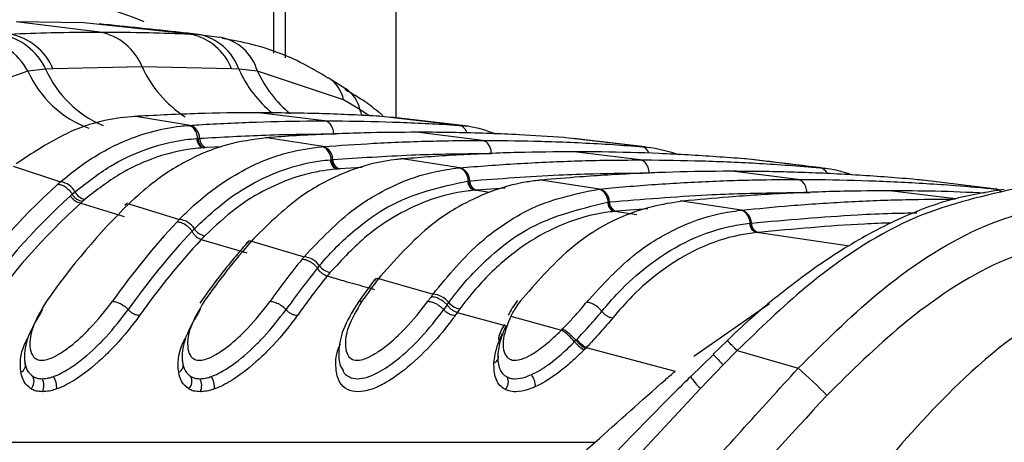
# Model space of a CAD drawing. Header units: millimetres. Extents: x 10 to 10348, y 8 to 8288.
# Tile 42 of 129: x 3662 to 3687, y 2828 to 2838. Entities that reach past the tile are written whole.
import ezdxf

# ---------------------------------------------------------------- set-up
doc = ezdxf.new("R2010")
doc.units = ezdxf.units.MM
doc.layers.add('COMPONENT_GEOMETRY', color=7, linetype='Continuous')
doc.styles.add('SLDTEXTSTYLE0', font='TXT', dxfattribs={"width": 0.75})
doc.dimstyles.new('SLDDIMSTYLE1', dxfattribs={"dimtxt": 75, "dimasz": 3.302, "dimexe": 0, "dimexo": 0.0625, "dimgap": 18.75, "dimtad": 0, "dimtih": 1, "dimtoh": 1, "dimdec": 0, "dimrnd": 1e-09, "dimzin": 12, "dimdsep": 46, "dimtxsty": 'SLDTEXTSTYLE0', "dimsah": 1, "dimcen": 0.09, "dimadec": 0, "dimazin": 3, "dimtfac": 1, "dimtdec": 0, "dimtofl": 0, "dimtmove": 0, "dimatfit": 3, "dimfxl": 1, "dimfrac": 2, "dimtolj": 1, "dimtzin": 12, "dimarcsym": 0})

# ---------------------------------------------------------------- blocks, each defined once
blk = doc.blocks.new('_D_6')
at = {"layer": 'COMPONENT_GEOMETRY', "color": 7}
for p, q in [((6592.367, 3169.161), (6314.849, 3169.161)), ((6318.024, 3169.161), (6318.024, 2018.737)), ((6318.024, 749.251), (6318.024, 1899.675)), ((3149.538, 749.251), (6321.199, 749.251))]:
    blk.add_line(p, q, dxfattribs=at)
for points in [[(6318.024, 3169.161), (6317.516, 3165.859), (6318.532, 3165.859)], [(6318.024, 749.251), (6318.532, 752.553), (6317.516, 752.553)]]:
    blk.add_solid(points, dxfattribs=at)
at = {"layer": 'COMPONENT_GEOMETRY', "color": 7, "insert": (6207.191, 1996.355), "char_height": 75, "attachment_point": 1, "style": 'SLDTEXTSTYLE0'}
blk.add_mtext('2420', dxfattribs=at)

msp = doc.modelspace()

# ---------------------------------------------------------------- linework, layer by layer
at = {"color": 8, "linetype": 'Continuous', "lineweight": 25}
for p, q in [((3668.713, 2837.327), (3668.713, 3086.431)), ((3671.721, 3086.431), (3671.721, 2835.733)), ((3670.894, 2835.79), (3670.838, 2835.941)), ((3671.065, 2835.783), (3670.838, 2835.941)), ((3670.193, 2835.336), (3670.233, 2835.336)), ((3667.424, 2835.018), (3667.052, 2834.999)), ((3670.889, 2834.507), (3670.338, 2834.475)), ((3674.042, 2833.889), (3673.662, 2833.947)), ((3674.422, 2833.998), (3673.715, 2833.952)), ((3681.86, 2833.893), (3681.935, 2833.891)), ((3677.662, 2833.343), (3677.114, 2833.425)), ((3677.935, 2833.486), (3677.161, 2833.43)), ((3682.911, 2832.571), (3680.62, 2832.905)), ((3679.067, 2829.854), (3680.937, 2831.156))]:
    msp.add_line(p, q, dxfattribs=at)
at = {"color": 7, "linetype": 'Continuous', "lineweight": 25}
for p, q in [((3669.006, 2837.21), (3669.006, 3086.431)), ((3664.427, 2837.848), (3662.362, 2838.104)), ((3664.03, 2838.077), (3662.362, 2838.104)), ((3666.648, 2837.8), (3664.03, 2838.077)), ((3666.648, 2837.8), (3666.862, 2837.787)), ((3666.862, 2837.787), (3667.372, 2837.72)), ((3662.649, 2836.886), (3660.629, 2836.178)), ((3663.089, 2836.931), (3662.649, 2836.886)), ((3663.27, 2836.942), (3663.089, 2836.931)), ((3665.469, 2836.989), (3663.27, 2836.942)), ((3667.67, 2836.942), (3665.469, 2836.989)), ((3667.854, 2836.931), (3667.67, 2836.942)), ((3668.31, 2836.886), (3667.854, 2836.931)), ((3670.436, 2836.178), (3668.31, 2836.886)), ((3670.479, 2836.444), (3670.054, 2836.719)), ((3670.838, 2835.941), (3670.436, 2836.178)), ((3669.968, 2835.657), (3668.34, 2835.859)), ((3671.399, 2835.794), (3671.33, 2835.855)), ((3665.31, 2835.768), (3665.278, 2835.769)), ((3665.357, 2835.771), (3665.31, 2835.768)), ((3666.648, 2835.548), (3665.31, 2835.768)), ((3666.605, 2835.545), (3666.648, 2835.548)), ((3671.369, 2835.768), (3671.322, 2835.771)), ((3673.287, 2835.548), (3671.369, 2835.768)), ((3673.503, 2835.528), (3671.603, 2835.746)), ((3673.287, 2835.548), (3673.33, 2835.545)), ((3673.857, 2835.176), (3672.229, 2835.377)), ((3666.813, 2835.223), (3666.841, 2835.225)), ((3666.842, 2835.225), (3666.884, 2835.228)), ((3668.544, 2835.243), (3668.51, 2835.244)), ((3668.583, 2835.246), (3668.544, 2835.243)), ((3669.931, 2835.024), (3668.544, 2835.243)), ((3675.913, 2835.243), (3675.874, 2835.246)), ((3677.783, 2835.024), (3675.913, 2835.243)), ((3677.859, 2835.016), (3676.1, 2835.224)), ((3667.01, 2834.997), (3666.981, 2834.995)), ((3667.052, 2834.999), (3667.01, 2834.997)), ((3669.894, 2835.021), (3669.931, 2835.024)), ((3677.746, 2834.695), (3676.118, 2834.896)), ((3677.783, 2835.024), (3677.819, 2835.021)), ((3670.108, 2834.699), (3670.132, 2834.701)), ((3670.133, 2834.701), (3670.169, 2834.704)), ((3671.883, 2834.719), (3671.847, 2834.72)), ((3671.917, 2834.722), (3671.883, 2834.719)), ((3673.305, 2834.5), (3671.883, 2834.719)), ((3680.352, 2834.719), (3680.319, 2834.722)), ((3682.187, 2834.5), (3680.352, 2834.719)), ((3662.286, 2834.541), (3663.457, 2834.154)), ((3670.302, 2834.472), (3670.278, 2834.47)), ((3670.338, 2834.475), (3670.302, 2834.472)), ((3673.273, 2834.497), (3673.305, 2834.5)), ((3681.635, 2834.214), (3680.007, 2834.415)), ((3682.187, 2834.5), (3682.219, 2834.497)), ((3673.492, 2834.175), (3673.513, 2834.177)), ((3673.513, 2834.177), (3673.544, 2834.18)), ((3675.299, 2834.196), (3675.262, 2834.197)), ((3675.329, 2834.199), (3675.299, 2834.196)), ((3676.748, 2833.978), (3675.299, 2834.196)), ((3684.714, 2834.196), (3684.685, 2834.199)), ((3686.522, 2833.978), (3684.714, 2834.196)), ((3663.701, 2833.809), (3663.745, 2833.849)), ((3663.745, 2833.849), (3663.81, 2833.906)), ((3673.684, 2833.949), (3673.662, 2833.947)), ((3673.715, 2833.952), (3673.684, 2833.949)), ((3676.72, 2833.975), (3676.748, 2833.978)), ((3685.524, 2833.732), (3683.896, 2833.934)), ((3686.522, 2833.978), (3686.55, 2833.975)), ((3663.997, 2833.672), (3663.954, 2833.633)), ((3663.954, 2833.633), (3665.026, 2833.302)), ((3664.06, 2833.727), (3663.997, 2833.672)), ((3665.105, 2833.63), (3665.043, 2833.571)), ((3665.204, 2833.676), (3665.142, 2833.616)), ((3665.142, 2833.616), (3666.388, 2833.23)), ((3676.943, 2833.653), (3676.961, 2833.655)), ((3676.961, 2833.655), (3676.989, 2833.658)), ((3678.763, 2833.676), (3678.737, 2833.674)), ((3678.776, 2833.675), (3678.737, 2833.675)), ((3678.802, 2833.678), (3678.776, 2833.675)), ((3680.247, 2833.457), (3678.776, 2833.675)), ((3677.133, 2833.427), (3677.114, 2833.425)), ((3677.161, 2833.43), (3677.133, 2833.427)), ((3680.222, 2833.455), (3680.247, 2833.457)), ((3680.447, 2833.133), (3680.464, 2833.135)), ((3680.464, 2833.135), (3680.489, 2833.138)), ((3666.7, 2832.937), (3666.755, 2832.995)), ((3680.637, 2832.907), (3680.62, 2832.905)), ((3680.661, 2832.909), (3680.637, 2832.907)), ((3667.015, 2832.825), (3666.925, 2832.732)), ((3666.925, 2832.731), (3668.05, 2832.401)), ((3668.108, 2832.707), (3668.055, 2832.647)), ((3668.213, 2832.752), (3668.161, 2832.693)), ((3668.161, 2832.693), (3669.46, 2832.307)), ((3669.791, 2832.028), (3669.839, 2832.085)), ((3670.107, 2831.925), (3670.03, 2831.831)), ((3671.189, 2831.727), (3670.777, 2831.163)), ((3671.24, 2831.779), (3671.194, 2831.72)), ((3671.345, 2831.831), (3671.299, 2831.772)), ((3671.299, 2831.772), (3672.641, 2831.387)), ((3672.988, 2831.121), (3673.029, 2831.178)), ((3673.305, 2831.027), (3673.238, 2830.934)), ((3673.238, 2830.934), (3674.447, 2830.602)), ((3674.611, 2830.942), (3674.559, 2830.846)), ((3674.559, 2830.846), (3675.805, 2830.499)), ((3675.805, 2830.499), (3675.836, 2830.53)), ((3676.13, 2830.213), (3676.164, 2830.248)), ((3676.164, 2830.248), (3676.182, 2830.267)), ((3679.89, 2830.235), (3679.546, 2829.905)), ((3676.399, 2830.048), (3676.363, 2830.011)), ((3676.419, 2830.069), (3676.399, 2830.048)), ((3676.419, 2830.069), (3678.608, 2829.485)), ((3680.14, 2829.993), (3679.794, 2829.644)), ((3680.14, 2829.993), (3681.645, 2829.559)), ((3679.554, 2829.896), (3678.994, 2829.354)), ((3679.794, 2829.644), (3679.231, 2829.063)), ((3679.231, 2829.063), (3677.02, 2826.682)), ((3657.012, 2827.732), (3676.634, 2827.732))]:
    msp.add_line(p, q, dxfattribs=at)
for centre, radius, start, end in [((3661.964, 2829.39), 9.411, 67.7949, 123.2291), ((3661.223, 2836.117), 1.62, 28.3543, 81.694), ((3661.713, 2836.294), 1.517, 24.8501, 79.8091), ((3661.927, 2836.366), 1.461, 23.1912, 78.895), ((3664.154, 2836.456), 1.419, 22.0782, 78.9182), ((3666.384, 2836.449), 1.377, 20.9823, 78.9694), ((3666.616, 2836.5), 1.31, 19.2275, 79.2093), ((3667.18, 2836.56), 1.176, 16.1176, 80.5776), ((3666.557, 2835.234), 0.327, 358.9397, 73.7514), ((3667.047, 2835.219), 0.234, 178.9491, 253.5986), ((3667.118, 2835.224), 0.234, 178.9393, 253.7485), ((3669.839, 2834.707), 0.33, 359.365, 73.7979), ((3670.344, 2834.696), 0.235, 179.3665, 253.6672), ((3670.404, 2834.701), 0.235, 179.3711, 253.7905), ((3673.213, 2834.182), 0.331, 359.7232, 73.8411), ((3674.727, 2821.539), 16.917, 132.0753, 145.1369), ((3663.396, 2833.691), 0.467, 27.3313, 82.4111), ((3673.729, 2834.174), 0.237, 179.7288, 253.7166), ((3673.781, 2834.179), 0.237, 179.7356, 253.8254), ((3664.106, 2834.055), 0.331, 206.7438, 262.0574), ((3676.656, 2833.658), 0.333, 0.0486, 73.8613), ((3674.946, 2821.45), 16.709, 132.2977, 145.1289), ((3675.083, 2821.401), 16.537, 132.2972, 145.129), ((3677.285, 2821.301), 17.295, 134.5951, 145.0495), ((3663.997, 2833.966), 0.335, 207.9043, 262.6503), ((3677.181, 2833.654), 0.238, 180.0344, 253.7671), ((3677.227, 2833.658), 0.238, 180.0403, 253.8718), ((3680.154, 2833.136), 0.335, 0.3187, 73.9006), ((3679.174, 2821.095), 17.628, 136.76, 144.9898), ((3666.327, 2832.731), 0.503, 31.6455, 83), ((3680.687, 2833.135), 0.239, 180.3143, 253.8039), ((3680.728, 2833.139), 0.239, 180.3082, 253.9084), ((3679.36, 2821.033), 17.378, 136.7602, 144.9903), ((3667.06, 2833.179), 0.356, 211.0859, 262.7066), ((3679.518, 2820.968), 17.233, 136.9509, 144.9848), ((3681.715, 2820.882), 17.979, 138.9322, 144.943), ((3668.151, 2832.558), 0.135, 85.8158, 136.5068), ((3683.607, 2820.684), 18.31, 140.8284, 144.9117), ((3669.4, 2831.771), 0.54, 35.6141, 83.5587), ((3683.77, 2820.639), 18.031, 140.8268, 144.9146), ((3670.152, 2832.305), 0.383, 215.0941, 263.2851), ((3683.933, 2820.572), 17.89, 140.9959, 144.9105), ((3686.129, 2820.494), 18.631, 142.7487, 144.8938), ((3671.287, 2831.642), 0.13, 84.7596, 139.2114), ((3688.019, 2820.305), 18.955, 144.4391, 144.884), ((3672.581, 2830.811), 0.58, 39.3532, 84.0696), ((3673.349, 2831.436), 0.411, 218.8484, 263.831), ((3688.697, 2819.897), 19.307, 144.453, 144.8837), ((3690.309, 2818.807), 20.94, 144.6117, 144.8724), ((3675.097, 2829.366), 1.336, 39.3497, 57.9841), ((3676.877, 2830.839), 0.975, 219.9706, 238.1813), ((3676.85, 2830.826), 0.871, 219.9485, 240.3662), ((3662.405, 2829.63), 0.186, 294.0372, 25.3182), ((3666.295, 2829.63), 0.186, 294.0375, 25.3158), ((3674.092, 2829.845), 0.162, 287.6394, 26.8309), ((3674.962, 2821.828), 10.219, 43.7092, 49.1574), ((3662.536, 2829.238), 0.268, 315.4055, 26.0935), ((3662.718, 2829.132), 0.33, 332.5656, 30.5115), ((3662.926, 2829.099), 0.435, 353.0726, 35.7185), ((3666.426, 2829.238), 0.268, 315.407, 26.092), ((3666.607, 2829.132), 0.33, 332.5656, 30.5115), ((3666.815, 2829.099), 0.435, 353.0726, 35.7185), ((3674.223, 2829.219), 0.275, 317.4046, 26.5157), ((3674.659, 2829.092), 0.51, 1.3964, 37.2632)]:
    msp.add_arc(centre, radius, start, end, dxfattribs=at)
at = {"color": 8, "linetype": 'Continuous', "lineweight": 25}
for centre, radius, start, end in [((3665.068, 2837.962), 2.647, 203.9673, 249.7354), ((3665.568, 2838.043), 2.717, 204.1642, 247.013), ((3668.076, 2838.162), 2.858, 204.2176, 237.1438), ((3670.526, 2838.108), 2.92, 203.7566, 230.7384), ((3670.961, 2838.093), 2.913, 204.4712, 230.7648), ((3669.59, 2835.995), 0.865, 12.2181, 57.2824), ((3670, 2835.744), 0.861, 13.2303, 55.6294), ((3673.231, 2835.298), 0.256, 13.1972, 77.3732), ((3677.731, 2834.783), 0.246, 18.7599, 77.9285), ((3682.145, 2834.276), 0.228, 23.0691, 79.5909), ((3686.49, 2833.776), 0.205, 40.9509, 81.2197), ((3677.872, 2827.914), 3.076, 42.5078, 49.0198), ((3687.446, 2837.169), 10.733, 222.5948, 224.5187), ((3680.127, 2830.043), 1.327, 211.0773, 227.5809)]:
    msp.add_arc(centre, radius, start, end, dxfattribs=at)
at = {"color": 7, "linetype": 'Continuous', "lineweight": 25}
for points, knots in [([(3666.905, 2837.783), (3666.743, 2837.801), (3665.936, 2837.891), (3665.085, 2837.979), (3664.405, 2838.049)], [0, 0, 0, 0, 0.200298, 1, 1, 1, 1]), ([(3662.209, 2837.8), (3662.547, 2837.813), (3663.286, 2837.842), (3664.026, 2837.846), (3664.427, 2837.848)], [0, 0, 0, 0, 0.458483, 1, 1, 1, 1]), ([(3664.427, 2837.848), (3664.828, 2837.846), (3665.568, 2837.842), (3666.308, 2837.813), (3666.648, 2837.8)], [0, 0, 0, 0, 0.5415168, 1, 1, 1, 1]), ([(3670.052, 2836.712), (3669.913, 2836.797), (3669.317, 2837.159), (3668.441, 2837.51), (3667.688, 2837.649), (3667.445, 2837.693)], [0, 0, 0, 0, 0.1707899, 0.7318815, 1, 1, 1, 1]), ([(3671.324, 2835.854), (3671.207, 2835.947), (3670.937, 2836.16), (3670.639, 2836.33), (3670.47, 2836.426)], [0, 0, 0, 0, 0.434646, 1, 1, 1, 1]), ([(3668.34, 2835.859), (3668.316, 2835.859), (3667.819, 2835.858), (3666.824, 2835.845), (3665.854, 2835.796), (3665.357, 2835.771)], [0, 0, 0, 0, 0.024033, 0.499895, 1, 1, 1, 1]), ([(3671.322, 2835.771), (3671.298, 2835.772), (3670.801, 2835.801), (3669.807, 2835.846), (3668.837, 2835.854), (3668.34, 2835.859)], [0, 0, 0, 0, 0.024244, 0.500106, 1, 1, 1, 1]), ([(3665.31, 2835.768), (3665.307, 2835.768), (3664.8, 2835.738), (3663.766, 2835.529), (3662.834, 2834.913), (3662.361, 2834.6)], [0, 0, 0, 0, 0.002812, 0.494133, 1, 1, 1, 1]), ([(3663.457, 2834.154), (3663.611, 2834.281), (3664.08, 2834.669), (3665.056, 2835.228), (3665.979, 2835.492), (3666.543, 2835.54), (3666.605, 2835.545)], [0, 0, 0, 0, 0.160385, 0.490153, 0.944735, 1, 1, 1, 1]), ([(3666.841, 2835.225), (3666.838, 2835.251), (3666.827, 2835.322), (3666.781, 2835.427), (3666.701, 2835.518), (3666.637, 2835.536), (3666.605, 2835.545)], [0, 0, 0, 0, 0.160996, 0.440678, 0.720351, 1, 1, 1, 1]), ([(3666.648, 2835.548), (3666.722, 2835.553), (3667.267, 2835.588), (3668.287, 2835.636), (3669.32, 2835.656), (3669.881, 2835.657), (3669.968, 2835.657)], [0, 0, 0, 0, 0.0660998, 0.4936869, 0.9212732, 1, 1, 1, 1]), ([(3670.193, 2835.336), (3670.19, 2835.363), (3670.183, 2835.434), (3670.14, 2835.539), (3670.064, 2835.629), (3670, 2835.648), (3669.968, 2835.657)], [0, 0, 0, 0, 0.161045, 0.440719, 0.72036, 1, 1, 1, 1]), ([(3669.968, 2835.657), (3670.055, 2835.657), (3670.615, 2835.656), (3671.649, 2835.636), (3672.668, 2835.588), (3673.214, 2835.553), (3673.287, 2835.548)], [0, 0, 0, 0, 0.0787276, 0.5063131, 0.9338994, 1, 1, 1, 1]), ([(3673.33, 2835.545), (3673.394, 2835.541), (3673.681, 2835.519), (3673.96, 2835.418), (3674.178, 2835.339)], [0, 0, 0, 0, 0.220456, 1, 1, 1, 1]), ([(3666.884, 2835.228), (3667.428, 2835.259), (3668.255, 2835.305), (3669.358, 2835.332), (3669.917, 2835.335), (3670.193, 2835.336)], [0, 0, 0, 0, 0.493682, 0.749994, 1, 1, 1, 1]), ([(3672.229, 2835.377), (3671.858, 2835.375), (3671.25, 2835.371), (3670.136, 2835.338), (3669.292, 2835.296), (3668.685, 2835.253), (3668.583, 2835.246)], [0, 0, 0, 0, 0.305203, 0.499842, 0.916458, 1, 1, 1, 1]), ([(3675.874, 2835.246), (3675.503, 2835.271), (3674.896, 2835.311), (3673.781, 2835.357), (3672.937, 2835.376), (3672.329, 2835.377), (3672.229, 2835.377)], [0, 0, 0, 0, 0.305522, 0.500162, 0.917082, 1, 1, 1, 1]), ([(3663.81, 2833.906), (3664.098, 2834.131), (3664.634, 2834.551), (3665.555, 2834.983), (3666.276, 2835.174), (3666.721, 2835.215), (3666.813, 2835.223)], [0, 0, 0, 0, 0.310244, 0.578242, 0.913144, 1, 1, 1, 1]), ([(3668.544, 2835.243), (3668.207, 2835.198), (3667.619, 2835.12), (3666.694, 2834.758), (3665.905, 2834.296), (3665.398, 2833.847), (3665.204, 2833.676)], [0, 0, 0, 0, 0.284926, 0.496099, 0.80713, 1, 1, 1, 1]), ([(3666.842, 2835.225), (3666.846, 2835.196), (3666.856, 2835.139), (3666.895, 2835.066), (3666.948, 2835.013), (3666.989, 2835.002), (3667.01, 2834.997)], [0, 0, 0, 0, 0.250019, 0.5, 0.749995, 1, 1, 1, 1]), ([(3669.931, 2835.024), (3670.343, 2835.053), (3670.991, 2835.099), (3672.149, 2835.151), (3673.046, 2835.174), (3673.706, 2835.175), (3673.857, 2835.176)], [0, 0, 0, 0, 0.31483, 0.495571, 0.884785, 1, 1, 1, 1]), ([(3674.082, 2834.855), (3674.079, 2834.881), (3674.072, 2834.953), (3674.029, 2835.057), (3673.953, 2835.148), (3673.889, 2835.167), (3673.857, 2835.176)], [0, 0, 0, 0, 0.161046, 0.440728, 0.720359, 1, 1, 1, 1]), ([(3673.857, 2835.176), (3674.281, 2835.173), (3674.941, 2835.168), (3676.111, 2835.13), (3676.996, 2835.083), (3677.643, 2835.034), (3677.783, 2835.024)], [0, 0, 0, 0, 0.32369, 0.504431, 0.893531, 1, 1, 1, 1]), ([(3666.981, 2834.995), (3666.892, 2834.987), (3666.459, 2834.95), (3665.758, 2834.768), (3664.863, 2834.352), (3664.341, 2833.945), (3664.06, 2833.727)], [0, 0, 0, 0, 0.08676, 0.421462, 0.689499, 1, 1, 1, 1]), ([(3666.388, 2833.23), (3666.392, 2833.234), (3666.689, 2833.542), (3667.221, 2834.001), (3668.121, 2834.55), (3668.984, 2834.897), (3669.621, 2834.984), (3669.894, 2835.021)], [0, 0, 0, 0, 0.0043098, 0.2928261, 0.4919444, 0.782685, 1, 1, 1, 1]), ([(3670.132, 2834.701), (3670.128, 2834.727), (3670.118, 2834.798), (3670.071, 2834.903), (3669.991, 2834.993), (3669.926, 2835.012), (3669.894, 2835.021)], [0, 0, 0, 0, 0.161027, 0.440662, 0.72034, 1, 1, 1, 1]), ([(3670.169, 2834.704), (3670.815, 2834.747), (3671.743, 2834.809), (3673.048, 2834.848), (3673.706, 2834.853), (3674.082, 2834.855)], [0, 0, 0, 0, 0.495563, 0.712251, 1, 1, 1, 1]), ([(3676.118, 2834.896), (3675.654, 2834.893), (3674.954, 2834.887), (3673.78, 2834.846), (3672.844, 2834.795), (3672.144, 2834.74), (3671.917, 2834.722)], [0, 0, 0, 0, 0.330895, 0.499787, 0.837714, 1, 1, 1, 1]), ([(3680.319, 2834.722), (3679.855, 2834.757), (3679.155, 2834.81), (3677.982, 2834.865), (3677.045, 2834.892), (3676.345, 2834.895), (3676.118, 2834.896)], [0, 0, 0, 0, 0.331322, 0.500214, 0.838141, 1, 1, 1, 1]), ([(3677.819, 2835.021), (3677.85, 2835.018), (3678.154, 2834.991), (3678.454, 2834.905), (3678.722, 2834.828)], [0, 0, 0, 0, 0.101631, 1, 1, 1, 1]), ([(3666.755, 2832.995), (3667.015, 2833.24), (3667.512, 2833.709), (3668.542, 2834.337), (3669.419, 2834.629), (3670.023, 2834.69), (3670.108, 2834.699)], [0, 0, 0, 0, 0.260049, 0.495706, 0.929228, 1, 1, 1, 1]), ([(3671.883, 2834.719), (3671.834, 2834.715), (3671.426, 2834.677), (3670.772, 2834.523), (3670.017, 2834.187), (3669.167, 2833.685), (3668.616, 2833.146), (3668.213, 2832.752)], [0, 0, 0, 0, 0.0370026, 0.3080272, 0.4968385, 0.6327495, 1, 1, 1, 1]), ([(3670.133, 2834.701), (3670.137, 2834.672), (3670.147, 2834.614), (3670.187, 2834.542), (3670.24, 2834.489), (3670.282, 2834.478), (3670.302, 2834.472)], [0, 0, 0, 0, 0.250014, 0.499993, 0.750006, 1, 1, 1, 1]), ([(3673.305, 2834.5), (3673.331, 2834.502), (3673.829, 2834.546), (3674.564, 2834.599), (3675.746, 2834.659), (3676.728, 2834.69), (3677.474, 2834.693), (3677.746, 2834.695)], [0, 0, 0, 0, 0.017391, 0.336932, 0.496696, 0.8163, 1, 1, 1, 1]), ([(3677.971, 2834.374), (3677.968, 2834.4), (3677.961, 2834.471), (3677.919, 2834.576), (3677.842, 2834.667), (3677.778, 2834.685), (3677.746, 2834.695)], [0, 0, 0, 0, 0.161045, 0.440719, 0.72036, 1, 1, 1, 1]), ([(3677.746, 2834.695), (3677.782, 2834.695), (3678.29, 2834.694), (3679.036, 2834.682), (3680.219, 2834.638), (3681.19, 2834.583), (3681.925, 2834.522), (3682.187, 2834.5)], [0, 0, 0, 0, 0.023999, 0.34354, 0.503304, 0.822907, 1, 1, 1, 1]), ([(3682.327, 2834.485), (3681.889, 2834.538), (3681.291, 2834.611), (3680.675, 2834.684), (3680.51, 2834.703)], [0, 0, 0, 0, 0.73219, 1, 1, 1, 1]), ([(3670.278, 2834.47), (3670.195, 2834.462), (3669.607, 2834.405), (3668.755, 2834.125), (3667.753, 2833.518), (3667.269, 2833.064), (3667.015, 2832.825)], [0, 0, 0, 0, 0.070691, 0.503985, 0.739714, 1, 1, 1, 1]), ([(3669.46, 2832.307), (3669.867, 2832.738), (3670.419, 2833.321), (3671.275, 2833.87), (3672.022, 2834.237), (3672.72, 2834.434), (3673.175, 2834.486), (3673.273, 2834.497)], [0, 0, 0, 0, 0.363105, 0.492333, 0.672218, 0.929868, 1, 1, 1, 1]), ([(3673.513, 2834.177), (3673.509, 2834.203), (3673.498, 2834.274), (3673.451, 2834.379), (3673.37, 2834.47), (3673.305, 2834.488), (3673.273, 2834.497)], [0, 0, 0, 0, 0.161044, 0.440668, 0.720339, 1, 1, 1, 1]), ([(3673.544, 2834.18), (3674.277, 2834.235), (3675.291, 2834.312), (3676.768, 2834.364), (3677.511, 2834.37), (3677.971, 2834.374)], [0, 0, 0, 0, 0.4966886, 0.6882193, 1, 1, 1, 1]), ([(3680.007, 2834.415), (3679.937, 2834.415), (3679.394, 2834.414), (3678.614, 2834.4), (3677.431, 2834.353), (3676.415, 2834.293), (3675.636, 2834.226), (3675.329, 2834.199)], [0, 0, 0, 0, 0.04475, 0.348076, 0.499734, 0.80312, 1, 1, 1, 1]), ([(3684.685, 2834.199), (3684.614, 2834.205), (3684.071, 2834.255), (3683.292, 2834.312), (3682.109, 2834.375), (3681.093, 2834.409), (3680.313, 2834.413), (3680.007, 2834.415)], [0, 0, 0, 0, 0.045283, 0.348609, 0.500266, 0.803652, 1, 1, 1, 1]), ([(3682.219, 2834.497), (3682.316, 2834.488), (3682.573, 2834.462), (3682.825, 2834.379), (3682.981, 2834.327)], [0, 0, 0, 0, 0.37934, 1, 1, 1, 1]), ([(3663.391, 2834.095), (3663.391, 2834.096), (3663.413, 2834.115), (3663.435, 2834.135), (3663.457, 2834.154)], [0, 0, 0, 0, 0.009457, 1, 1, 1, 1]), ([(3663.391, 2834.095), (3663.426, 2834.091), (3663.495, 2834.082), (3663.607, 2834.013), (3663.693, 2833.929), (3663.731, 2833.87), (3663.745, 2833.849)], [0, 0, 0, 0, 0.281353, 0.561534, 0.840535, 1, 1, 1, 1]), ([(3669.839, 2832.085), (3669.861, 2832.112), (3670.151, 2832.455), (3670.698, 2832.986), (3671.87, 2833.818), (3672.822, 2834.028), (3673.492, 2834.175)], [0, 0, 0, 0, 0.022107, 0.283649, 0.496207, 1, 1, 1, 1]), ([(3675.299, 2834.196), (3675.185, 2834.183), (3674.714, 2834.129), (3674.001, 2833.92), (3673.258, 2833.546), (3672.362, 2832.96), (3671.783, 2832.317), (3671.345, 2831.831)], [0, 0, 0, 0, 0.0787019, 0.3245885, 0.4966859, 0.6200328, 1, 1, 1, 1]), ([(3673.513, 2834.177), (3673.518, 2834.148), (3673.528, 2834.091), (3673.568, 2834.018), (3673.622, 2833.965), (3673.663, 2833.954), (3673.684, 2833.949)], [0, 0, 0, 0, 0.250018, 0.4999855, 0.7499901, 1, 1, 1, 1]), ([(3676.748, 2833.978), (3676.849, 2833.987), (3677.422, 2834.042), (3678.232, 2834.103), (3679.414, 2834.169), (3680.47, 2834.207), (3681.289, 2834.211), (3681.635, 2834.214)], [0, 0, 0, 0, 0.061921, 0.352279, 0.497453, 0.787868, 1, 1, 1, 1]), ([(3681.86, 2833.893), (3681.857, 2833.919), (3681.85, 2833.99), (3681.808, 2834.095), (3681.731, 2834.186), (3681.667, 2834.204), (3681.635, 2834.214)], [0, 0, 0, 0, 0.161046, 0.440728, 0.720359, 1, 1, 1, 1]), ([(3681.635, 2834.214), (3681.744, 2834.213), (3682.327, 2834.212), (3683.146, 2834.195), (3684.329, 2834.146), (3685.376, 2834.082), (3686.185, 2834.008), (3686.522, 2833.978)], [0, 0, 0, 0, 0.0670174, 0.357375, 0.5025485, 0.7929628, 1, 1, 1, 1]), ([(3663.997, 2833.672), (3663.975, 2833.674), (3663.932, 2833.679), (3663.86, 2833.719), (3663.793, 2833.776), (3663.761, 2833.824), (3663.745, 2833.848)], [0, 0, 0, 0, 0.25, 0.500013, 0.750006, 1, 1, 1, 1]), ([(3673.662, 2833.947), (3673.597, 2833.94), (3672.946, 2833.873), (3672.03, 2833.545), (3670.915, 2832.793), (3670.401, 2832.241), (3670.107, 2831.925)], [0, 0, 0, 0, 0.050673, 0.503818, 0.716324, 1, 1, 1, 1]), ([(3672.641, 2831.387), (3673.021, 2831.848), (3673.592, 2832.538), (3674.419, 2833.139), (3675.363, 2833.694), (3676.13, 2833.853), (3676.72, 2833.975)], [0, 0, 0, 0, 0.328464, 0.492616, 0.610176, 1, 1, 1, 1]), ([(3676.961, 2833.655), (3676.957, 2833.681), (3676.946, 2833.752), (3676.898, 2833.857), (3676.817, 2833.947), (3676.752, 2833.966), (3676.72, 2833.975)], [0, 0, 0, 0, 0.161055, 0.440727, 0.720359, 1, 1, 1, 1]), ([(3676.989, 2833.658), (3677.796, 2833.725), (3678.885, 2833.816), (3680.51, 2833.881), (3681.326, 2833.888), (3681.86, 2833.893)], [0, 0, 0, 0, 0.497444, 0.671476, 1, 1, 1, 1]), ([(3683.896, 2833.934), (3683.52, 2833.931), (3682.671, 2833.926), (3681.348, 2833.876), (3680.026, 2833.793), (3679.177, 2833.713), (3678.802, 2833.678)], [0, 0, 0, 0, 0.221137, 0.499684, 0.778766, 1, 1, 1, 1]), ([(3686.725, 2833.967), (3686.296, 2833.9), (3685.394, 2833.76), (3684.012, 2833.219), (3682.598, 2832.437), (3681.231, 2831.441), (3680.331, 2830.67), (3679.906, 2830.251), (3679.89, 2830.235)], [0, 0, 0, 0, 0.181359, 0.381521, 0.583651, 0.789901, 0.992003, 1, 1, 1, 1]), ([(3686.951, 2833.974), (3686.099, 2833.783), (3684.41, 2833.405), (3682.034, 2831.825), (3680.694, 2830.529), (3680.14, 2829.993)], [0, 0, 0, 0, 0.3736, 0.740943, 1, 1, 1, 1]), ([(3686.257, 2833.877), (3685.845, 2833.894), (3685.058, 2833.928), (3684.271, 2833.932), (3683.896, 2833.934)], [0, 0, 0, 0, 0.5237503, 1, 1, 1, 1]), ([(3673.029, 2831.178), (3673.095, 2831.266), (3673.414, 2831.69), (3673.996, 2832.297), (3675.198, 2833.234), (3676.212, 2833.477), (3676.943, 2833.653)], [0, 0, 0, 0, 0.062026, 0.301056, 0.495826, 1, 1, 1, 1]), ([(3678.776, 2833.675), (3678.531, 2833.638), (3677.566, 2833.491), (3676.134, 2832.759), (3675.179, 2831.66), (3674.787, 2831.209)], [0, 0, 0, 0, 0.167171, 0.658602, 1, 1, 1, 1]), ([(3676.961, 2833.655), (3676.966, 2833.626), (3676.977, 2833.569), (3677.017, 2833.496), (3677.071, 2833.443), (3677.112, 2833.432), (3677.133, 2833.427)], [0, 0, 0, 0, 0.250025, 0.499986, 0.749988, 1, 1, 1, 1]), ([(3680.247, 2833.457), (3680.649, 2833.497), (3681.524, 2833.582), (3682.874, 2833.669), (3684.231, 2833.723), (3685.115, 2833.729), (3685.524, 2833.732)], [0, 0, 0, 0, 0.229155, 0.497999, 0.767356, 1, 1, 1, 1]), ([(3681.645, 2829.559), (3682.277, 2830.188), (3683.677, 2831.583), (3686.105, 2833.184), (3687.758, 2833.555), (3688.585, 2833.74)], [0, 0, 0, 0, 0.291568, 0.64553, 1, 1, 1, 1]), ([(3677.114, 2833.425), (3677.081, 2833.421), (3676.37, 2833.347), (3675.389, 2832.983), (3674.248, 2832.119), (3673.68, 2831.525), (3673.369, 2831.112), (3673.305, 2831.027)], [0, 0, 0, 0, 0.023785, 0.504037, 0.698782, 0.937922, 1, 1, 1, 1]), ([(3676.422, 2831.184), (3676.823, 2831.621), (3677.508, 2832.368), (3678.641, 2833.036), (3679.51, 2833.352), (3680.044, 2833.429), (3680.222, 2833.455)], [0, 0, 0, 0, 0.360243, 0.616477, 0.87209, 1, 1, 1, 1]), ([(3680.464, 2833.135), (3680.46, 2833.161), (3680.448, 2833.232), (3680.4, 2833.337), (3680.319, 2833.427), (3680.254, 2833.445), (3680.222, 2833.455)], [0, 0, 0, 0, 0.161059, 0.440713, 0.720351, 1, 1, 1, 1]), ([(3666.332, 2833.171), (3666.332, 2833.171), (3666.351, 2833.191), (3666.369, 2833.211), (3666.388, 2833.23)], [0, 0, 0, 0, 0.009545, 1, 1, 1, 1]), ([(3666.332, 2833.171), (3666.367, 2833.167), (3666.436, 2833.159), (3666.552, 2833.094), (3666.643, 2833.014), (3666.685, 2832.958), (3666.7, 2832.938)], [0, 0, 0, 0, 0.27961, 0.55921, 0.838854, 1, 1, 1, 1]), ([(3676.802, 2830.962), (3676.963, 2831.15), (3677.343, 2831.593), (3678.361, 2832.468), (3679.457, 2832.995), (3680.299, 2833.113), (3680.447, 2833.133)], [0, 0, 0, 0, 0.155855, 0.367465, 0.888473, 1, 1, 1, 1]), ([(3680.464, 2833.135), (3680.469, 2833.106), (3680.48, 2833.049), (3680.521, 2832.976), (3680.575, 2832.923), (3680.616, 2832.912), (3680.637, 2832.907)], [0, 0, 0, 0, 0.250014, 0.500034, 0.75, 1, 1, 1, 1]), ([(3666.925, 2832.732), (3666.906, 2832.737), (3666.868, 2832.749), (3666.804, 2832.796), (3666.743, 2832.86), (3666.714, 2832.912), (3666.7, 2832.938)], [0, 0, 0, 0, 0.249996, 0.499964, 0.749978, 1, 1, 1, 1]), ([(3680.62, 2832.905), (3680.476, 2832.885), (3679.657, 2832.773), (3678.591, 2832.264), (3677.599, 2831.415), (3677.229, 2830.985), (3677.073, 2830.802)], [0, 0, 0, 0, 0.11142, 0.632279, 0.844008, 1, 1, 1, 1]), ([(3688.965, 2832.88), (3688.183, 2832.703), (3686.617, 2832.347), (3684.3, 2830.812), (3682.957, 2829.489), (3682.349, 2828.889)], [0, 0, 0, 0, 0.352553, 0.70637, 1, 1, 1, 1]), ([(3668.053, 2832.651), (3667.808, 2832.361), (3667.406, 2831.885), (3667.033, 2831.366), (3666.888, 2831.163)], [0, 0, 0, 0, 0.610038, 1, 1, 1, 1]), ([(3669.412, 2832.249), (3669.412, 2832.249), (3669.428, 2832.269), (3669.444, 2832.288), (3669.46, 2832.307)], [0, 0, 0, 0, 0.009606, 1, 1, 1, 1]), ([(3669.412, 2832.249), (3669.447, 2832.245), (3669.517, 2832.237), (3669.636, 2832.176), (3669.731, 2832.101), (3669.775, 2832.048), (3669.791, 2832.028)], [0, 0, 0, 0, 0.279613, 0.559253, 0.83888, 1, 1, 1, 1]), ([(3691.442, 2832.201), (3690.484, 2831.985), (3688.566, 2831.554), (3685.876, 2829.604), (3684.365, 2827.89), (3683.698, 2827.134)], [0, 0, 0, 0, 0.358424, 0.716901, 1, 1, 1, 1]), ([(3670.03, 2831.831), (3670.011, 2831.837), (3669.972, 2831.848), (3669.904, 2831.893), (3669.839, 2831.954), (3669.807, 2832.003), (3669.791, 2832.028)], [0, 0, 0, 0, 0.249972, 0.499961, 0.750003, 1, 1, 1, 1]), ([(3670.03, 2831.831), (3670.16, 2831.794), (3670.547, 2831.685), (3670.937, 2831.575), (3671.196, 2831.502)], [0, 0, 0, 0, 0.336503, 1, 1, 1, 1]), ([(3663.109, 2831.209), (3662.981, 2830.995), (3662.753, 2830.613), (3662.676, 2830.15), (3662.739, 2829.886), (3662.858, 2829.772), (3663.003, 2829.746), (3663.185, 2829.785), (3663.426, 2829.904), (3663.776, 2830.152), (3664.265, 2830.601), (3664.56, 2830.982), (3664.736, 2831.209)], [0, 0, 0, 0, 0.181551, 0.3237954, 0.4088518, 0.4622965, 0.5041851, 0.5459849, 0.6005579, 0.677304, 0.8079047, 1, 1, 1, 1]), ([(3664.736, 2831.209), (3664.771, 2831.205), (3664.841, 2831.197), (3664.963, 2831.14), (3665.062, 2831.07), (3665.109, 2831.021), (3665.126, 2831.003)], [0, 0, 0, 0, 0.279643, 0.559277, 0.838897, 1, 1, 1, 1]), ([(3666.998, 2831.209), (3666.87, 2830.995), (3666.642, 2830.613), (3666.565, 2830.15), (3666.628, 2829.886), (3666.747, 2829.772), (3666.892, 2829.746), (3667.074, 2829.785), (3667.315, 2829.904), (3667.666, 2830.152), (3668.154, 2830.601), (3668.449, 2830.982), (3668.625, 2831.209)], [0, 0, 0, 0, 0.181551, 0.323795, 0.408852, 0.462295, 0.504186, 0.545984, 0.600558, 0.677304, 0.807905, 1, 1, 1, 1]), ([(3668.625, 2831.209), (3668.66, 2831.205), (3668.73, 2831.197), (3668.852, 2831.14), (3668.951, 2831.07), (3668.998, 2831.021), (3669.015, 2831.003)], [0, 0, 0, 0, 0.279643, 0.559277, 0.838897, 1, 1, 1, 1]), ([(3670.887, 2831.209), (3670.759, 2830.995), (3670.531, 2830.613), (3670.454, 2830.15), (3670.517, 2829.886), (3670.636, 2829.772), (3670.781, 2829.746), (3670.963, 2829.785), (3671.205, 2829.904), (3671.555, 2830.152), (3672.043, 2830.601), (3672.338, 2830.982), (3672.514, 2831.209)], [0, 0, 0, 0, 0.181551, 0.3237954, 0.4088518, 0.4622965, 0.5041851, 0.5459849, 0.6005579, 0.677304, 0.8079047, 1, 1, 1, 1]), ([(3670.887, 2831.209), (3670.856, 2831.206), (3670.807, 2831.202), (3670.789, 2831.171), (3670.782, 2831.159)], [0, 0, 0, 0, 0.636497, 1, 1, 1, 1]), ([(3672.514, 2831.209), (3672.549, 2831.205), (3672.619, 2831.197), (3672.742, 2831.14), (3672.84, 2831.07), (3672.887, 2831.021), (3672.904, 2831.003)], [0, 0, 0, 0, 0.279643, 0.559277, 0.838897, 1, 1, 1, 1]), ([(3672.599, 2831.329), (3672.599, 2831.329), (3672.613, 2831.348), (3672.627, 2831.368), (3672.641, 2831.387)], [0, 0, 0, 0, 0.009649, 1, 1, 1, 1]), ([(3672.599, 2831.329), (3672.634, 2831.325), (3672.704, 2831.317), (3672.826, 2831.26), (3672.924, 2831.189), (3672.971, 2831.14), (3672.988, 2831.121)], [0, 0, 0, 0, 0.279615, 0.559235, 0.838866, 1, 1, 1, 1]), ([(3674.722, 2831.227), (3674.676, 2831.167), (3674.586, 2831.051), (3674.523, 2830.927), (3674.492, 2830.868)], [0, 0, 0, 0, 0.517928, 1, 1, 1, 1]), ([(3674.787, 2831.209), (3674.765, 2831.18), (3674.722, 2831.121), (3674.663, 2831.031), (3674.628, 2830.971), (3674.611, 2830.942)], [0, 0, 0, 0, 0.3358348, 0.6714201, 1, 1, 1, 1]), ([(3675.836, 2830.53), (3675.851, 2830.545), (3675.933, 2830.629), (3676.076, 2830.782), (3676.259, 2830.986), (3676.368, 2831.118), (3676.422, 2831.184)], [0, 0, 0, 0, 0.069942, 0.379779, 0.689856, 1, 1, 1, 1]), ([(3676.802, 2830.962), (3676.786, 2830.981), (3676.742, 2831.034), (3676.647, 2831.109), (3676.528, 2831.171), (3676.457, 2831.18), (3676.422, 2831.184)], [0, 0, 0, 0, 0.161062, 0.440716, 0.720353, 1, 1, 1, 1]), ([(3663.011, 2831.003), (3662.877, 2830.779), (3662.63, 2830.366), (3662.551, 2829.929), (3662.571, 2829.739), (3662.574, 2829.71)], [0, 0, 0, 0, 0.500692, 0.922782, 1, 1, 1, 1]), ([(3663.28, 2829.354), (3663.31, 2829.365), (3663.454, 2829.419), (3663.822, 2829.632), (3664.226, 2829.973), (3664.71, 2830.46), (3664.951, 2830.775), (3665.126, 2831.003)], [0, 0, 0, 0, 0.041439, 0.201296, 0.49918, 0.637273, 1, 1, 1, 1]), ([(3665.405, 2830.856), (3665.382, 2830.858), (3665.338, 2830.862), (3665.261, 2830.895), (3665.185, 2830.943), (3665.146, 2830.983), (3665.126, 2831.003)], [0, 0, 0, 0, 0.249994, 0.499991, 0.750014, 1, 1, 1, 1]), ([(3666.901, 2831.003), (3666.766, 2830.779), (3666.519, 2830.366), (3666.44, 2829.929), (3666.46, 2829.739), (3666.463, 2829.71)], [0, 0, 0, 0, 0.500692, 0.922782, 1, 1, 1, 1]), ([(3667.169, 2829.354), (3667.199, 2829.365), (3667.343, 2829.419), (3667.711, 2829.632), (3668.115, 2829.973), (3668.599, 2830.46), (3668.84, 2830.775), (3669.015, 2831.003)], [0, 0, 0, 0, 0.041436, 0.201294, 0.499179, 0.637272, 1, 1, 1, 1]), ([(3669.294, 2830.856), (3669.272, 2830.858), (3669.227, 2830.862), (3669.15, 2830.895), (3669.074, 2830.943), (3669.035, 2830.983), (3669.015, 2831.003)], [0, 0, 0, 0, 0.249993, 0.499988, 0.750023, 1, 1, 1, 1]), ([(3670.782, 2831.161), (3670.647, 2830.944), (3670.395, 2830.54), (3670.303, 2830.009), (3670.316, 2829.658), (3670.408, 2829.532), (3670.421, 2829.515)], [0, 0, 0, 0, 0.396943, 0.740682, 0.964726, 1, 1, 1, 1]), ([(3670.418, 2829.511), (3670.42, 2829.504), (3670.439, 2829.423), (3670.56, 2829.337), (3670.768, 2829.284), (3671.025, 2829.331), (3671.358, 2829.48), (3671.822, 2829.804), (3672.396, 2830.343), (3672.726, 2830.772), (3672.904, 2831.003)], [0, 0, 0, 0, 0.0104761, 0.1137581, 0.201118, 0.2860344, 0.3750165, 0.5202107, 0.7413858, 1, 1, 1, 1]), ([(3673.183, 2830.856), (3673.161, 2830.858), (3673.116, 2830.862), (3673.039, 2830.895), (3672.963, 2830.943), (3672.924, 2830.983), (3672.904, 2831.003)], [0, 0, 0, 0, 0.249994, 0.499991, 0.750014, 1, 1, 1, 1]), ([(3673.238, 2830.934), (3673.218, 2830.939), (3673.178, 2830.95), (3673.108, 2830.993), (3673.04, 2831.051), (3673.005, 2831.098), (3672.988, 2831.121)], [0, 0, 0, 0, 0.2499626, 0.499927, 0.7499757, 1, 1, 1, 1]), ([(3676.182, 2830.267), (3676.291, 2830.382), (3676.516, 2830.619), (3676.705, 2830.846), (3676.802, 2830.962)], [0, 0, 0, 0, 0.486547, 1, 1, 1, 1]), ([(3676.802, 2830.962), (3676.821, 2830.941), (3676.858, 2830.898), (3676.93, 2830.846), (3677.006, 2830.81), (3677.05, 2830.805), (3677.073, 2830.802)], [0, 0, 0, 0, 0.250007, 0.500001, 0.749983, 1, 1, 1, 1]), ([(3665.405, 2830.856), (3665.218, 2830.612), (3664.96, 2830.275), (3664.435, 2829.747), (3663.983, 2829.365), (3663.565, 2829.125), (3663.395, 2829.061), (3663.359, 2829.047)], [0, 0, 0, 0, 0.3508183, 0.4854244, 0.7839871, 0.9541962, 1, 1, 1, 1]), ([(3669.294, 2830.856), (3669.107, 2830.612), (3668.849, 2830.275), (3668.324, 2829.747), (3667.872, 2829.365), (3667.454, 2829.125), (3667.284, 2829.061), (3667.248, 2829.047)], [0, 0, 0, 0, 0.3508186, 0.4854248, 0.7839893, 0.9541986, 1, 1, 1, 1]), ([(3674.559, 2830.846), (3674.482, 2830.657), (3674.362, 2830.363), (3674.363, 2830.023), (3674.433, 2829.854), (3674.539, 2829.772), (3674.656, 2829.745), (3674.836, 2829.779), (3675.096, 2829.903), (3675.441, 2830.148), (3675.675, 2830.374), (3675.805, 2830.499)], [0, 0, 0, 0, 0.231982, 0.360066, 0.466869, 0.512587, 0.572213, 0.631943, 0.711673, 0.840173, 1, 1, 1, 1]), ([(3677.073, 2830.802), (3676.97, 2830.679), (3676.771, 2830.441), (3676.534, 2830.19), (3676.419, 2830.069)], [0, 0, 0, 0, 0.514825, 1, 1, 1, 1]), ([(3674.439, 2830.6), (3674.394, 2830.501), (3674.288, 2830.267), (3674.255, 2830.045), (3674.236, 2829.918)], [0, 0, 0, 0, 0.426362, 1, 1, 1, 1]), ([(3674.4, 2830.634), (3674.336, 2830.526), (3674.263, 2830.403), (3674.252, 2830.274), (3674.251, 2830.259)], [0, 0, 0, 0, 0.876924, 1, 1, 1, 1]), ([(3675.836, 2830.53), (3675.862, 2830.515), (3675.914, 2830.485), (3676.016, 2830.402), (3676.102, 2830.318), (3676.147, 2830.267), (3676.164, 2830.248)], [0, 0, 0, 0, 0.279678, 0.559328, 0.839018, 1, 1, 1, 1]), ([(3662.481, 2829.46), (3662.481, 2829.462), (3662.451, 2829.666), (3662.461, 2829.956), (3662.625, 2830.252), (3662.655, 2830.307)], [0, 0, 0, 0, 0.008133, 0.813204, 1, 1, 1, 1]), ([(3666.37, 2829.46), (3666.37, 2829.462), (3666.34, 2829.666), (3666.35, 2829.956), (3666.514, 2830.252), (3666.545, 2830.307)], [0, 0, 0, 0, 0.008133, 0.813203, 1, 1, 1, 1]), ([(3674.141, 2829.691), (3674.16, 2829.829), (3674.194, 2830.067), (3674.306, 2830.319), (3674.354, 2830.426)], [0, 0, 0, 0, 0.57629, 1, 1, 1, 1]), ([(3675.065, 2829.401), (3675.112, 2829.424), (3675.307, 2829.519), (3675.614, 2829.738), (3675.916, 2830), (3676.072, 2830.155), (3676.13, 2830.213)], [0, 0, 0, 0, 0.1242939, 0.511405, 0.8178346, 1, 1, 1, 1]), ([(3676.164, 2830.248), (3676.183, 2830.227), (3676.221, 2830.185), (3676.286, 2830.126), (3676.35, 2830.076), (3676.383, 2830.058), (3676.4, 2830.048)], [0, 0, 0, 0, 0.250023, 0.500018, 0.750015, 1, 1, 1, 1]), ([(3676.363, 2830.011), (3676.3, 2829.948), (3676.131, 2829.78), (3675.795, 2829.488), (3675.449, 2829.241), (3675.225, 2829.132), (3675.169, 2829.105)], [0, 0, 0, 0, 0.17543, 0.474727, 0.868036, 1, 1, 1, 1]), ([(3662.574, 2829.71), (3662.588, 2829.637), (3662.618, 2829.491), (3662.724, 2829.401), (3662.777, 2829.356)], [0, 0, 0, 0, 0.500367, 1, 1, 1, 1]), ([(3666.463, 2829.71), (3666.477, 2829.637), (3666.507, 2829.491), (3666.613, 2829.401), (3666.666, 2829.356)], [0, 0, 0, 0, 0.500359, 1, 1, 1, 1]), ([(3674.236, 2829.918), (3674.237, 2829.799), (3674.24, 2829.576), (3674.363, 2829.4), (3674.458, 2829.349), (3674.47, 2829.342)], [0, 0, 0, 0, 0.500872, 0.934932, 1, 1, 1, 1]), ([(3673.56, 2820.327), (3674.451, 2821.347), (3676.159, 2823.305), (3678.844, 2826.487), (3680.702, 2828.524), (3681.645, 2829.559)], [0, 0, 0, 0, 0.349022, 0.669579, 1, 1, 1, 1]), ([(3674.426, 2829.033), (3674.411, 2829.041), (3674.298, 2829.101), (3674.151, 2829.302), (3674.144, 2829.558), (3674.141, 2829.691)], [0, 0, 0, 0, 0.06955, 0.51521, 1, 1, 1, 1]), ([(3676.634, 2827.732), (3677.21, 2828.248), (3677.865, 2828.835), (3678.528, 2829.416), (3678.608, 2829.485)], [0, 0, 0, 0, 0.879481, 1, 1, 1, 1]), ([(3662.727, 2829.05), (3662.663, 2829.103), (3662.537, 2829.207), (3662.499, 2829.377), (3662.481, 2829.46)], [0, 0, 0, 0, 0.511869, 1, 1, 1, 1]), ([(3662.777, 2829.356), (3662.785, 2829.352), (3662.816, 2829.334), (3662.886, 2829.307), (3662.96, 2829.302), (3663.002, 2829.3)], [0, 0, 0, 0, 0.121319, 0.507471, 1, 1, 1, 1]), ([(3663.002, 2829.3), (3663.045, 2829.302), (3663.124, 2829.307), (3663.22, 2829.333), (3663.27, 2829.35), (3663.28, 2829.354)], [0, 0, 0, 0, 0.4928036, 0.8970362, 1, 1, 1, 1]), ([(3666.616, 2829.05), (3666.552, 2829.103), (3666.426, 2829.207), (3666.388, 2829.377), (3666.37, 2829.46)], [0, 0, 0, 0, 0.511866, 1, 1, 1, 1]), ([(3666.666, 2829.356), (3666.674, 2829.352), (3666.705, 2829.334), (3666.775, 2829.307), (3666.849, 2829.302), (3666.891, 2829.3)], [0, 0, 0, 0, 0.1213, 0.507471, 1, 1, 1, 1]), ([(3666.891, 2829.3), (3666.934, 2829.302), (3667.013, 2829.307), (3667.109, 2829.333), (3667.159, 2829.35), (3667.169, 2829.354)], [0, 0, 0, 0, 0.492804, 0.897017, 1, 1, 1, 1]), ([(3674.47, 2829.342), (3674.492, 2829.333), (3674.55, 2829.308), (3674.692, 2829.291), (3674.876, 2829.322), (3675.014, 2829.38), (3675.065, 2829.401)], [0, 0, 0, 0, 0.1473404, 0.3911056, 0.7755686, 1, 1, 1, 1]), ([(3678.994, 2829.354), (3678.853, 2829.215), (3678.128, 2828.504), (3677.419, 2827.764), (3676.851, 2827.176), (3676.842, 2827.166)], [0, 0, 0, 0, 0.192229, 0.986722, 1, 1, 1, 1]), ([(3663.011, 2828.98), (3662.958, 2828.983), (3662.864, 2828.989), (3662.776, 2829.023), (3662.737, 2829.045), (3662.727, 2829.05)], [0, 0, 0, 0, 0.496544, 0.880807, 1, 1, 1, 1]), ([(3663.359, 2829.047), (3663.346, 2829.043), (3663.285, 2829.022), (3663.164, 2828.989), (3663.065, 2828.983), (3663.011, 2828.98)], [0, 0, 0, 0, 0.101092, 0.503371, 1, 1, 1, 1]), ([(3666.9, 2828.98), (3666.847, 2828.983), (3666.753, 2828.989), (3666.665, 2829.023), (3666.626, 2829.045), (3666.616, 2829.05)], [0, 0, 0, 0, 0.4965596, 0.8808075, 1, 1, 1, 1]), ([(3667.248, 2829.047), (3667.235, 2829.043), (3667.174, 2829.022), (3667.053, 2828.989), (3666.954, 2828.983), (3666.9, 2828.98)], [0, 0, 0, 0, 0.101108, 0.503387, 1, 1, 1, 1]), ([(3675.169, 2829.105), (3675.107, 2829.079), (3674.935, 2829.007), (3674.706, 2828.969), (3674.528, 2828.99), (3674.454, 2829.021), (3674.426, 2829.033)], [0, 0, 0, 0, 0.219453, 0.606407, 0.852956, 1, 1, 1, 1]), ([(3682.349, 2828.889), (3681.437, 2827.897), (3679.585, 2825.881), (3676.898, 2822.739), (3675.157, 2820.786), (3674.261, 2819.78)], [0, 0, 0, 0, 0.319565, 0.64953, 1, 1, 1, 1]), ([(3670.393, 2822.417), (3670.971, 2822.88), (3672.07, 2823.76), (3674.123, 2825.519), (3675.663, 2826.876), (3676.634, 2827.732)], [0, 0, 0, 0, 0.289895, 0.552413, 1, 1, 1, 1])]:
    msp.add_open_spline(points, degree=3, knots=knots, dxfattribs=at)
at = {"color": 8, "linetype": 'Continuous', "lineweight": 25}
for points, knots in [([(3680.489, 2833.138), (3681.361, 2833.215), (3682.516, 2833.318), (3683.877, 2833.382), (3684.364, 2833.388), (3684.568, 2833.391)], [0, 0, 0, 0, 0.642407, 0.850174, 1, 1, 1, 1]), ([(3683.946, 2833.143), (3683.722, 2833.134), (3682.626, 2833.09), (3681.532, 2832.989), (3680.661, 2832.909)], [0, 0, 0, 0, 0.204228, 1, 1, 1, 1]), ([(3673.183, 2830.856), (3673.166, 2830.832), (3672.993, 2830.589), (3672.605, 2830.122), (3672.011, 2829.558), (3671.487, 2829.194), (3671.092, 2829.017), (3670.776, 2828.961), (3670.509, 2829.02), (3670.305, 2829.217), (3670.228, 2829.594), (3670.243, 2829.941), (3670.355, 2830.152), (3670.361, 2830.164)], [0, 0, 0, 0, 0.01774, 0.1800559, 0.3366077, 0.4444638, 0.5145113, 0.5840908, 0.6556525, 0.7365885, 0.8452253, 0.9917655, 1, 1, 1, 1])]:
    msp.add_open_spline(points, degree=3, knots=knots, dxfattribs=at)

# ---------------------------------------------------------------- dimensions: what is measured, and where the dimension line sits
at = {"layer": 'COMPONENT_GEOMETRY', "color": 7}
dim = msp.add_linear_dim(base=(6318.024, 749.251), p1=(6593.637, 3169.161), p2=(3148.268, 749.251), angle=90, dimstyle='SLDDIMSTYLE1', dxfattribs=at)
dim.commit()
dim.dimension.update_dxf_attribs({"geometry": '_D_6', "text_midpoint": (6318.024, 1959.206), "dimtype": 160})

doc.saveas('drawing.dxf')
